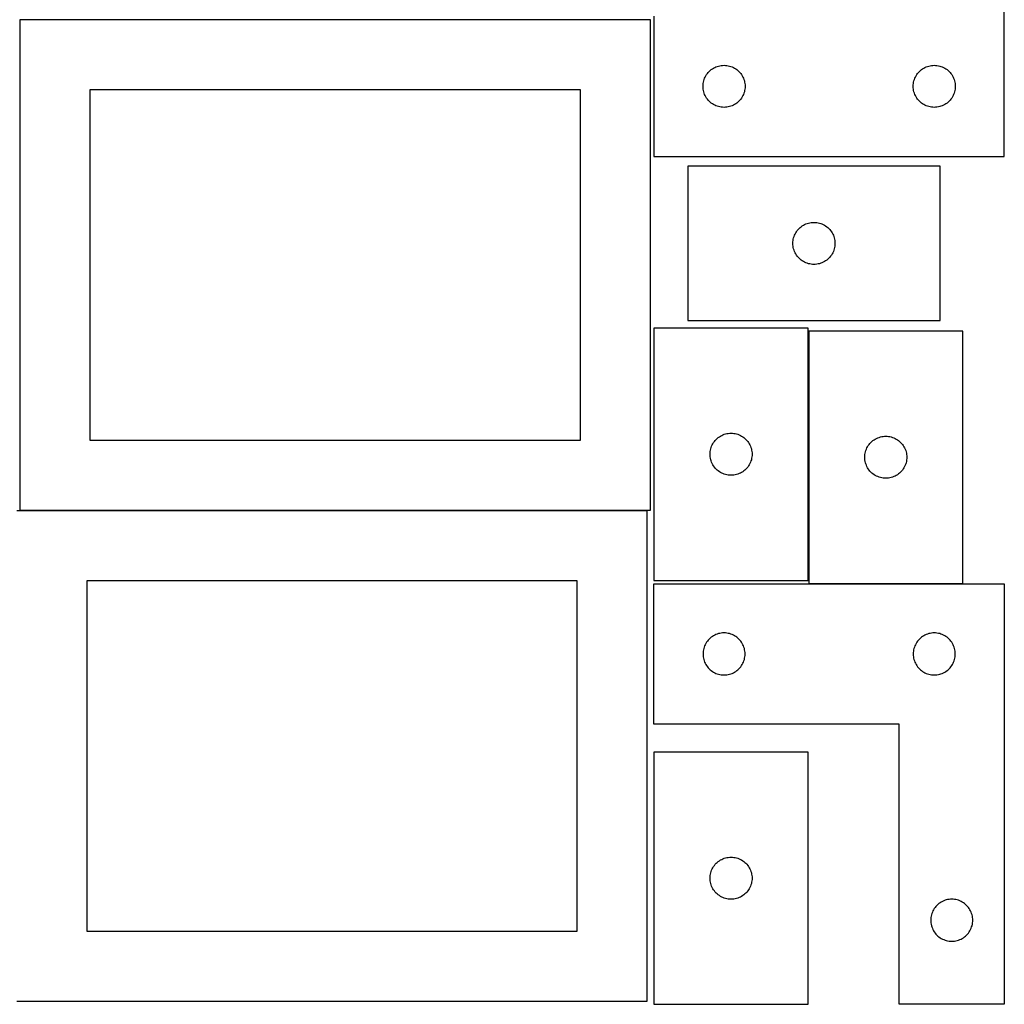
# Model space of a CAD drawing. Header units: millimetres. Extents: x 7 to 1243, y 7 to 2493.
# Tile 3 of 21: x 821 to 1243, y 7 to 428. Entities that reach past the tile are written whole.
import ezdxf

# ---------------------------------------------------------------- set-up
doc = ezdxf.new("R2010")
doc.units = ezdxf.units.MM
doc.layers.add('COMMON', color=5, linetype='CONTINUOUS', true_color=0x0000ff)
doc.layers.add('CUT', color=7, linetype='CONTINUOUS', true_color=0x000000)

msp = doc.modelspace()

# ---------------------------------------------------------------- linework, layer by layer
at = {"layer": 'COMMON'}
msp.add_line((821.083738, 217.941932), (1089.762865, 217.941932), dxfattribs=at)
at = {"layer": 'CUT'}
for p, q in [((1242.604737, 369.56293), (1242.604737, 549.56293)), ((1091.083738, 428.041933), (821.083738, 428.041933)), ((821.083738, 428.041933), (821.083738, 218.041933)), ((1091.083738, 218.041933), (1091.083738, 428.041933)), ((1092.604737, 429.56293), (1092.604737, 369.56293)), ((1115.12151, 404.563063), (1115.464557, 405.041783)), ((1115.464557, 405.041783), (1115.838179, 405.497043)), ((1115.838179, 405.497043), (1116.240776, 405.926891)), ((1116.240776, 405.926891), (1116.670625, 406.329489)), ((1116.670625, 406.329489), (1117.125884, 406.70311)), ((1117.125884, 406.70311), (1117.604605, 407.046157)), ((1117.604605, 407.046157), (1118.104737, 407.357159)), ((1118.104737, 407.357159), (1118.624139, 407.634785)), ((1118.624139, 407.634785), (1119.160586, 407.877846)), ((1119.160586, 407.877846), (1119.711782, 408.085302)), ((1119.711782, 408.085302), (1120.275366, 408.256263)), ((1120.275366, 408.256263), (1120.848924, 408.389998)), ((1120.848924, 408.389998), (1121.430001, 408.485934)), ((1121.430001, 408.485934), (1122.016109, 408.543661)), ((1122.016109, 408.543661), (1122.604737, 408.56293)), ((1122.604737, 408.56293), (1123.193365, 408.543661)), ((1123.193365, 408.543661), (1123.779473, 408.485934)), ((1123.779473, 408.485934), (1124.36055, 408.389998)), ((1124.36055, 408.389998), (1124.934108, 408.256263)), ((1124.934108, 408.256263), (1125.497692, 408.085302)), ((1125.497692, 408.085302), (1126.048888, 407.877846)), ((1126.048888, 407.877846), (1126.585335, 407.634785)), ((1126.585335, 407.634785), (1127.104737, 407.357159)), ((1127.104737, 407.357159), (1127.604869, 407.046157)), ((1127.604869, 407.046157), (1128.08359, 406.70311)), ((1128.08359, 406.70311), (1128.538849, 406.329489)), ((1128.538849, 406.329489), (1128.968698, 405.926891)), ((1128.968698, 405.926891), (1129.371295, 405.497043)), ((1129.371295, 405.497043), (1129.744917, 405.041783)), ((1129.744917, 405.041783), (1130.087963, 404.563063)), ((1205.12151, 404.563063), (1205.464557, 405.041783)), ((1205.464557, 405.041783), (1205.838179, 405.497043)), ((1205.838179, 405.497043), (1206.240776, 405.926891)), ((1206.240776, 405.926891), (1206.670625, 406.329489)), ((1206.670625, 406.329489), (1207.125884, 406.70311)), ((1207.125884, 406.70311), (1207.604605, 407.046157)), ((1207.604605, 407.046157), (1208.104737, 407.357159)), ((1208.104737, 407.357159), (1208.624139, 407.634785)), ((1208.624139, 407.634785), (1209.160586, 407.877846)), ((1209.160586, 407.877846), (1209.711782, 408.085302)), ((1209.711782, 408.085302), (1210.275366, 408.256263)), ((1210.275366, 408.256263), (1210.848924, 408.389998)), ((1210.848924, 408.389998), (1211.430001, 408.485934)), ((1211.430001, 408.485934), (1212.016109, 408.543661)), ((1212.016109, 408.543661), (1212.604737, 408.56293)), ((1212.604737, 408.56293), (1213.193365, 408.543661)), ((1213.193365, 408.543661), (1213.779473, 408.485934)), ((1213.779473, 408.485934), (1214.36055, 408.389998)), ((1214.36055, 408.389998), (1214.934108, 408.256263)), ((1214.934108, 408.256263), (1215.497692, 408.085302)), ((1215.497692, 408.085302), (1216.048888, 407.877846)), ((1216.048888, 407.877846), (1216.585335, 407.634785)), ((1216.585335, 407.634785), (1217.104737, 407.357159)), ((1217.104737, 407.357159), (1217.604869, 407.046157)), ((1217.604869, 407.046157), (1218.08359, 406.70311)), ((1218.08359, 406.70311), (1218.538849, 406.329489)), ((1218.538849, 406.329489), (1218.968698, 405.926891)), ((1218.968698, 405.926891), (1219.371295, 405.497043)), ((1219.371295, 405.497043), (1219.744917, 405.041783)), ((1219.744917, 405.041783), (1220.087963, 404.563063)), ((1113.624007, 400.151559), (1113.681733, 400.737666)), ((1113.681733, 400.737666), (1113.777669, 401.318743)), ((1113.777669, 401.318743), (1113.911405, 401.892302)), ((1113.911405, 401.892302), (1114.082366, 402.455886)), ((1114.082366, 402.455886), (1114.289821, 403.007081)), ((1114.289821, 403.007081), (1114.532882, 403.543529)), ((1114.532882, 403.543529), (1114.810508, 404.06293)), ((1114.810508, 404.06293), (1115.12151, 404.563063)), ((1130.087963, 404.563063), (1130.398966, 404.06293)), ((1130.398966, 404.06293), (1130.676592, 403.543529)), ((1130.676592, 403.543529), (1130.919653, 403.007081)), ((1130.919653, 403.007081), (1131.127108, 402.455886)), ((1131.127108, 402.455886), (1131.298069, 401.892302)), ((1131.298069, 401.892302), (1131.431804, 401.318743)), ((1131.431804, 401.318743), (1131.527741, 400.737666)), ((1131.527741, 400.737666), (1131.585467, 400.151559)), ((1203.624007, 400.151559), (1203.681733, 400.737666)), ((1203.681733, 400.737666), (1203.777669, 401.318743)), ((1203.777669, 401.318743), (1203.911405, 401.892302)), ((1203.911405, 401.892302), (1204.082366, 402.455886)), ((1204.082366, 402.455886), (1204.289821, 403.007081)), ((1204.289821, 403.007081), (1204.532882, 403.543529)), ((1204.532882, 403.543529), (1204.810508, 404.06293)), ((1204.810508, 404.06293), (1205.12151, 404.563063)), ((1220.087963, 404.563063), (1220.398966, 404.06293)), ((1220.398966, 404.06293), (1220.676592, 403.543529)), ((1220.676592, 403.543529), (1220.919653, 403.007081)), ((1220.919653, 403.007081), (1221.127108, 402.455886)), ((1221.127108, 402.455886), (1221.298069, 401.892302)), ((1221.298069, 401.892302), (1221.431804, 401.318743)), ((1221.431804, 401.318743), (1221.527741, 400.737666)), ((1221.527741, 400.737666), (1221.585467, 400.151559)), ((1061.083738, 398.041933), (851.083738, 398.041933)), ((851.083738, 398.041933), (851.083738, 248.041933)), ((1061.083738, 248.041933), (1061.083738, 398.041933)), ((1113.604737, 399.56293), (1113.624007, 400.151559)), ((1113.624007, 398.974302), (1113.604737, 399.56293)), ((1113.681733, 398.388195), (1113.624007, 398.974302)), ((1113.777669, 397.807118), (1113.681733, 398.388195)), ((1113.911405, 397.233559), (1113.777669, 397.807118)), ((1114.082366, 396.669975), (1113.911405, 397.233559)), ((1114.289821, 396.11878), (1114.082366, 396.669975)), ((1131.127108, 396.669975), (1130.919653, 396.11878)), ((1131.298069, 397.233559), (1131.127108, 396.669975)), ((1131.431804, 397.807118), (1131.298069, 397.233559)), ((1131.527741, 398.388195), (1131.431804, 397.807118)), ((1131.585467, 398.974302), (1131.527741, 398.388195)), ((1131.585467, 400.151559), (1131.604737, 399.56293)), ((1131.604737, 399.56293), (1131.585467, 398.974302)), ((1203.604737, 399.56293), (1203.624007, 400.151559)), ((1203.624007, 398.974302), (1203.604737, 399.56293)), ((1203.681733, 398.388195), (1203.624007, 398.974302)), ((1203.777669, 397.807118), (1203.681733, 398.388195)), ((1203.911405, 397.233559), (1203.777669, 397.807118)), ((1204.082366, 396.669975), (1203.911405, 397.233559)), ((1204.289821, 396.11878), (1204.082366, 396.669975)), ((1221.127108, 396.669975), (1220.919653, 396.11878)), ((1221.298069, 397.233559), (1221.127108, 396.669975)), ((1221.431804, 397.807118), (1221.298069, 397.233559)), ((1221.527741, 398.388195), (1221.431804, 397.807118)), ((1221.585467, 398.974302), (1221.527741, 398.388195)), ((1221.585467, 400.151559), (1221.604737, 399.56293)), ((1221.604737, 399.56293), (1221.585467, 398.974302)), ((1114.532882, 395.582332), (1114.289821, 396.11878)), ((1114.810508, 395.06293), (1114.532882, 395.582332)), ((1115.12151, 394.562798), (1114.810508, 395.06293)), ((1115.464557, 394.084078), (1115.12151, 394.562798)), ((1115.838179, 393.628818), (1115.464557, 394.084078)), ((1116.240776, 393.198969), (1115.838179, 393.628818)), ((1116.670625, 392.796372), (1116.240776, 393.198969)), ((1117.125884, 392.42275), (1116.670625, 392.796372)), ((1117.604605, 392.079704), (1117.125884, 392.42275)), ((1118.104737, 391.768702), (1117.604605, 392.079704)), ((1127.604869, 392.079704), (1127.104737, 391.768702)), ((1128.08359, 392.42275), (1127.604869, 392.079704)), ((1128.538849, 392.796372), (1128.08359, 392.42275)), ((1128.968698, 393.198969), (1128.538849, 392.796372)), ((1129.371295, 393.628818), (1128.968698, 393.198969)), ((1129.744917, 394.084078), (1129.371295, 393.628818)), ((1130.087963, 394.562798), (1129.744917, 394.084078)), ((1130.398966, 395.06293), (1130.087963, 394.562798)), ((1130.676592, 395.582332), (1130.398966, 395.06293)), ((1130.919653, 396.11878), (1130.676592, 395.582332)), ((1204.532882, 395.582332), (1204.289821, 396.11878)), ((1204.810508, 395.06293), (1204.532882, 395.582332)), ((1205.12151, 394.562798), (1204.810508, 395.06293)), ((1205.464557, 394.084078), (1205.12151, 394.562798)), ((1205.838179, 393.628818), (1205.464557, 394.084078)), ((1206.240776, 393.198969), (1205.838179, 393.628818)), ((1206.670625, 392.796372), (1206.240776, 393.198969)), ((1207.125884, 392.42275), (1206.670625, 392.796372)), ((1207.604605, 392.079704), (1207.125884, 392.42275)), ((1208.104737, 391.768702), (1207.604605, 392.079704)), ((1217.604869, 392.079704), (1217.104737, 391.768702)), ((1218.08359, 392.42275), (1217.604869, 392.079704)), ((1218.538849, 392.796372), (1218.08359, 392.42275)), ((1218.968698, 393.198969), (1218.538849, 392.796372)), ((1219.371295, 393.628818), (1218.968698, 393.198969)), ((1219.744917, 394.084078), (1219.371295, 393.628818)), ((1220.087963, 394.562798), (1219.744917, 394.084078)), ((1220.398966, 395.06293), (1220.087963, 394.562798)), ((1220.676592, 395.582332), (1220.398966, 395.06293)), ((1220.919653, 396.11878), (1220.676592, 395.582332)), ((1118.624139, 391.491076), (1118.104737, 391.768702)), ((1119.160586, 391.248015), (1118.624139, 391.491076)), ((1119.711782, 391.040559), (1119.160586, 391.248015)), ((1120.275366, 390.869598), (1119.711782, 391.040559)), ((1120.848924, 390.735863), (1120.275366, 390.869598)), ((1121.430001, 390.639927), (1120.848924, 390.735863)), ((1122.016109, 390.5822), (1121.430001, 390.639927)), ((1122.604737, 390.56293), (1122.016109, 390.5822)), ((1123.193365, 390.5822), (1122.604737, 390.56293)), ((1123.779473, 390.639927), (1123.193365, 390.5822)), ((1124.36055, 390.735863), (1123.779473, 390.639927)), ((1124.934108, 390.869598), (1124.36055, 390.735863)), ((1125.497692, 391.040559), (1124.934108, 390.869598)), ((1126.048888, 391.248015), (1125.497692, 391.040559)), ((1126.585335, 391.491076), (1126.048888, 391.248015)), ((1127.104737, 391.768702), (1126.585335, 391.491076)), ((1208.624139, 391.491076), (1208.104737, 391.768702)), ((1209.160586, 391.248015), (1208.624139, 391.491076)), ((1209.711782, 391.040559), (1209.160586, 391.248015)), ((1210.275366, 390.869598), (1209.711782, 391.040559)), ((1210.848924, 390.735863), (1210.275366, 390.869598)), ((1211.430001, 390.639927), (1210.848924, 390.735863)), ((1212.016109, 390.5822), (1211.430001, 390.639927)), ((1212.604737, 390.56293), (1212.016109, 390.5822)), ((1213.193365, 390.5822), (1212.604737, 390.56293)), ((1213.779473, 390.639927), (1213.193365, 390.5822)), ((1214.36055, 390.735863), (1213.779473, 390.639927)), ((1214.934108, 390.869598), (1214.36055, 390.735863)), ((1215.497692, 391.040559), (1214.934108, 390.869598)), ((1216.048888, 391.248015), (1215.497692, 391.040559)), ((1216.585335, 391.491076), (1216.048888, 391.248015)), ((1217.104737, 391.768702), (1216.585335, 391.491076)), ((1092.604737, 369.56293), (1242.604737, 369.56293)), ((1215.098996, 365.322543), (1107.098996, 365.322543)), ((1107.098996, 365.322543), (1107.098996, 299.322543)), ((1215.098996, 299.322543), (1215.098996, 365.322543)), ((1153.304768, 336.822543), (1153.61577, 337.322675)), ((1153.61577, 337.322675), (1153.958816, 337.801396)), ((1153.958816, 337.801396), (1154.332438, 338.256655)), ((1154.332438, 338.256655), (1154.735035, 338.686504)), ((1154.735035, 338.686504), (1155.164884, 339.089101)), ((1155.164884, 339.089101), (1155.620143, 339.462723)), ((1155.620143, 339.462723), (1156.098864, 339.805769)), ((1156.098864, 339.805769), (1156.598996, 340.116771)), ((1156.598996, 340.116771), (1157.118398, 340.394397)), ((1157.118398, 340.394397), (1157.654845, 340.637459)), ((1157.654845, 340.637459), (1158.206041, 340.844914)), ((1158.206041, 340.844914), (1158.769625, 341.015875)), ((1158.769625, 341.015875), (1159.343183, 341.14961)), ((1159.343183, 341.14961), (1159.924261, 341.245547)), ((1159.924261, 341.245547), (1160.510368, 341.303273)), ((1160.510368, 341.303273), (1161.098996, 341.322543)), ((1161.098996, 341.322543), (1161.687624, 341.303273)), ((1161.687624, 341.303273), (1162.273732, 341.245547)), ((1162.273732, 341.245547), (1162.854809, 341.14961)), ((1162.854809, 341.14961), (1163.428368, 341.015875)), ((1163.428368, 341.015875), (1163.991951, 340.844914)), ((1163.991951, 340.844914), (1164.543147, 340.637459)), ((1164.543147, 340.637459), (1165.079594, 340.394397)), ((1165.079594, 340.394397), (1165.598996, 340.116771)), ((1165.598996, 340.116771), (1166.099128, 339.805769)), ((1166.099128, 339.805769), (1166.577849, 339.462723)), ((1166.577849, 339.462723), (1167.033109, 339.089101)), ((1167.033109, 339.089101), (1167.462957, 338.686504)), ((1167.462957, 338.686504), (1167.865555, 338.256655)), ((1167.865555, 338.256655), (1168.239176, 337.801396)), ((1168.239176, 337.801396), (1168.582223, 337.322675)), ((1168.582223, 337.322675), (1168.893225, 336.822543)), ((1152.118266, 332.911171), (1152.175992, 333.497279)), ((1152.175992, 333.497279), (1152.271929, 334.078356)), ((1152.271929, 334.078356), (1152.405664, 334.651914)), ((1152.405664, 334.651914), (1152.576625, 335.215498)), ((1152.576625, 335.215498), (1152.78408, 335.766694)), ((1152.78408, 335.766694), (1153.027142, 336.303141)), ((1153.027142, 336.303141), (1153.304768, 336.822543)), ((1168.893225, 336.822543), (1169.170851, 336.303141)), ((1169.170851, 336.303141), (1169.413912, 335.766694)), ((1169.413912, 335.766694), (1169.621367, 335.215498)), ((1169.621367, 335.215498), (1169.792329, 334.651914)), ((1169.792329, 334.651914), (1169.926064, 334.078356)), ((1169.926064, 334.078356), (1170.022, 333.497279)), ((1170.022, 333.497279), (1170.079727, 332.911171)), ((1152.098996, 332.322543), (1152.118266, 332.911171)), ((1152.118266, 331.733915), (1152.098996, 332.322543)), ((1152.175992, 331.147807), (1152.118266, 331.733915)), ((1152.271929, 330.56673), (1152.175992, 331.147807)), ((1152.405664, 329.993171), (1152.271929, 330.56673)), ((1152.576625, 329.429588), (1152.405664, 329.993171)), ((1152.78408, 328.878392), (1152.576625, 329.429588)), ((1153.027142, 328.341945), (1152.78408, 328.878392)), ((1169.413912, 328.878392), (1169.170851, 328.341945)), ((1169.621367, 329.429588), (1169.413912, 328.878392)), ((1169.792329, 329.993171), (1169.621367, 329.429588)), ((1169.926064, 330.56673), (1169.792329, 329.993171)), ((1170.022, 331.147807), (1169.926064, 330.56673)), ((1170.079727, 331.733915), (1170.022, 331.147807)), ((1170.079727, 332.911171), (1170.098996, 332.322543)), ((1170.098996, 332.322543), (1170.079727, 331.733915)), ((1153.304768, 327.822543), (1153.027142, 328.341945)), ((1153.61577, 327.322411), (1153.304768, 327.822543)), ((1153.958816, 326.84369), (1153.61577, 327.322411)), ((1154.332438, 326.38843), (1153.958816, 326.84369)), ((1154.735035, 325.958582), (1154.332438, 326.38843)), ((1155.164884, 325.555985), (1154.735035, 325.958582)), ((1155.620143, 325.182363), (1155.164884, 325.555985)), ((1156.098864, 324.839316), (1155.620143, 325.182363)), ((1156.598996, 324.528314), (1156.098864, 324.839316)), ((1166.099128, 324.839316), (1165.598996, 324.528314)), ((1166.577849, 325.182363), (1166.099128, 324.839316)), ((1167.033109, 325.555985), (1166.577849, 325.182363)), ((1167.462957, 325.958582), (1167.033109, 325.555985)), ((1167.865555, 326.38843), (1167.462957, 325.958582)), ((1168.239176, 326.84369), (1167.865555, 326.38843)), ((1168.582223, 327.322411), (1168.239176, 326.84369)), ((1168.893225, 327.822543), (1168.582223, 327.322411)), ((1169.170851, 328.341945), (1168.893225, 327.822543)), ((1157.118398, 324.250688), (1156.598996, 324.528314)), ((1157.654845, 324.007627), (1157.118398, 324.250688)), ((1158.206041, 323.800172), (1157.654845, 324.007627)), ((1158.769625, 323.62921), (1158.206041, 323.800172)), ((1159.343183, 323.495475), (1158.769625, 323.62921)), ((1159.924261, 323.399539), (1159.343183, 323.495475)), ((1160.510368, 323.341813), (1159.924261, 323.399539)), ((1161.098996, 323.322543), (1160.510368, 323.341813)), ((1161.687624, 323.341813), (1161.098996, 323.322543)), ((1162.273732, 323.399539), (1161.687624, 323.341813)), ((1162.854809, 323.495475), (1162.273732, 323.399539)), ((1163.428368, 323.62921), (1162.854809, 323.495475)), ((1163.991951, 323.800172), (1163.428368, 323.62921)), ((1164.543147, 324.007627), (1163.991951, 323.800172)), ((1165.079594, 324.250688), (1164.543147, 324.007627)), ((1165.598996, 324.528314), (1165.079594, 324.250688)), ((1107.098996, 299.322543), (1215.098996, 299.322543)), ((1158.604733, 296.041934), (1092.604733, 296.041934)), ((1092.604733, 296.041934), (1092.604733, 188.041934)), ((1158.604733, 188.041934), (1158.604733, 296.041934)), ((1224.854527, 294.752963), (1158.854527, 294.752963)), ((1158.854527, 294.752963), (1158.854527, 186.752963)), ((1224.854527, 186.752963), (1224.854527, 294.752963)), ((1119.240772, 248.405895), (1119.670621, 248.808493)), ((1119.670621, 248.808493), (1120.12588, 249.182114)), ((1120.12588, 249.182114), (1120.604601, 249.525161)), ((1120.604601, 249.525161), (1121.104733, 249.836163)), ((1121.104733, 249.836163), (1121.624135, 250.113789)), ((1121.624135, 250.113789), (1122.160582, 250.35685)), ((1122.160582, 250.35685), (1122.711778, 250.564305)), ((1122.711778, 250.564305), (1123.275362, 250.735267)), ((1123.275362, 250.735267), (1123.84892, 250.869002)), ((1123.84892, 250.869002), (1124.429997, 250.964938)), ((1124.429997, 250.964938), (1125.016105, 251.022665)), ((1125.016105, 251.022665), (1125.604733, 251.041934)), ((1125.604733, 251.041934), (1126.193361, 251.022665)), ((1126.193361, 251.022665), (1126.779469, 250.964938)), ((1126.779469, 250.964938), (1127.360546, 250.869002)), ((1127.360546, 250.869002), (1127.934105, 250.735267)), ((1127.934105, 250.735267), (1128.497688, 250.564305)), ((1128.497688, 250.564305), (1129.048884, 250.35685)), ((1129.048884, 250.35685), (1129.585331, 250.113789)), ((1129.585331, 250.113789), (1130.104733, 249.836163)), ((1130.104733, 249.836163), (1130.604865, 249.525161)), ((1130.604865, 249.525161), (1131.083586, 249.182114)), ((1131.083586, 249.182114), (1131.538845, 248.808493)), ((1131.538845, 248.808493), (1131.968694, 248.405895)), ((1187.354527, 248.547192), (1187.873929, 248.824818)), ((1187.873929, 248.824818), (1188.410376, 249.067879)), ((1188.410376, 249.067879), (1188.961572, 249.275335)), ((1188.961572, 249.275335), (1189.525156, 249.446296)), ((1189.525156, 249.446296), (1190.098714, 249.580031)), ((1190.098714, 249.580031), (1190.679791, 249.675967)), ((1190.679791, 249.675967), (1191.265899, 249.733694)), ((1191.265899, 249.733694), (1191.854527, 249.752963)), ((1191.854527, 249.752963), (1192.443155, 249.733694)), ((1192.443155, 249.733694), (1193.029263, 249.675967)), ((1193.029263, 249.675967), (1193.61034, 249.580031)), ((1193.61034, 249.580031), (1194.183899, 249.446296)), ((1194.183899, 249.446296), (1194.747482, 249.275335)), ((1194.747482, 249.275335), (1195.298678, 249.067879)), ((1195.298678, 249.067879), (1195.835125, 248.824818)), ((1195.835125, 248.824818), (1196.354527, 248.547192)), ((851.083738, 248.041933), (1061.083738, 248.041933)), ((1116.911401, 244.371306), (1117.082362, 244.93489)), ((1117.082362, 244.93489), (1117.289817, 245.486085)), ((1117.289817, 245.486085), (1117.532878, 246.022533)), ((1117.532878, 246.022533), (1117.810505, 246.541934)), ((1117.810505, 246.541934), (1118.121507, 247.042066)), ((1118.121507, 247.042066), (1118.464553, 247.520787)), ((1118.464553, 247.520787), (1118.838175, 247.976047)), ((1118.838175, 247.976047), (1119.240772, 248.405895)), ((1131.968694, 248.405895), (1132.371291, 247.976047)), ((1132.371291, 247.976047), (1132.744913, 247.520787)), ((1132.744913, 247.520787), (1133.08796, 247.042066)), ((1133.08796, 247.042066), (1133.398962, 246.541934)), ((1133.398962, 246.541934), (1133.676588, 246.022533)), ((1133.676588, 246.022533), (1133.919649, 245.486085)), ((1133.919649, 245.486085), (1134.127104, 244.93489)), ((1134.127104, 244.93489), (1134.298066, 244.371306)), ((1183.539611, 244.197114), (1183.782672, 244.733562)), ((1183.782672, 244.733562), (1184.060299, 245.252963)), ((1184.060299, 245.252963), (1184.371301, 245.753095)), ((1184.371301, 245.753095), (1184.714347, 246.231816)), ((1184.714347, 246.231816), (1185.087969, 246.687076)), ((1185.087969, 246.687076), (1185.490566, 247.116924)), ((1185.490566, 247.116924), (1185.920415, 247.519522)), ((1185.920415, 247.519522), (1186.375674, 247.893143)), ((1186.375674, 247.893143), (1186.854395, 248.23619)), ((1186.854395, 248.23619), (1187.354527, 248.547192)), ((1196.354527, 248.547192), (1196.854659, 248.23619)), ((1196.854659, 248.23619), (1197.33338, 247.893143)), ((1197.33338, 247.893143), (1197.788639, 247.519522)), ((1197.788639, 247.519522), (1198.218488, 247.116924)), ((1198.218488, 247.116924), (1198.621085, 246.687076)), ((1198.621085, 246.687076), (1198.994707, 246.231816)), ((1198.994707, 246.231816), (1199.337754, 245.753095)), ((1199.337754, 245.753095), (1199.648756, 245.252963)), ((1199.648756, 245.252963), (1199.926382, 244.733562)), ((1199.926382, 244.733562), (1200.169443, 244.197114)), ((1116.604733, 242.041934), (1116.624003, 242.630562)), ((1116.624003, 241.453306), (1116.604733, 242.041934)), ((1116.624003, 242.630562), (1116.681729, 243.21667)), ((1116.681729, 240.867199), (1116.624003, 241.453306)), ((1116.681729, 243.21667), (1116.777666, 243.797747)), ((1116.777666, 240.286121), (1116.681729, 240.867199)), ((1116.777666, 243.797747), (1116.911401, 244.371306)), ((1134.298066, 244.371306), (1134.431801, 243.797747)), ((1134.431801, 243.797747), (1134.527737, 243.21667)), ((1134.527737, 240.867199), (1134.431801, 240.286121)), ((1134.527737, 243.21667), (1134.585463, 242.630562)), ((1134.585463, 241.453306), (1134.527737, 240.867199)), ((1134.585463, 242.630562), (1134.604733, 242.041934)), ((1134.604733, 242.041934), (1134.585463, 241.453306)), ((1182.854527, 240.752963), (1182.873797, 241.341592)), ((1182.873797, 240.164335), (1182.854527, 240.752963)), ((1182.873797, 241.341592), (1182.931523, 241.927699)), ((1182.931523, 241.927699), (1183.02746, 242.508776)), ((1183.02746, 242.508776), (1183.161195, 243.082335)), ((1183.161195, 243.082335), (1183.332156, 243.645919)), ((1183.332156, 243.645919), (1183.539611, 244.197114)), ((1200.169443, 244.197114), (1200.376898, 243.645919)), ((1200.376898, 243.645919), (1200.54786, 243.082335)), ((1200.54786, 243.082335), (1200.681595, 242.508776)), ((1200.681595, 242.508776), (1200.777531, 241.927699)), ((1200.777531, 241.927699), (1200.835257, 241.341592)), ((1200.835257, 241.341592), (1200.854527, 240.752963)), ((1200.854527, 240.752963), (1200.835257, 240.164335)), ((1116.911401, 239.712563), (1116.777666, 240.286121)), ((1117.082362, 239.148979), (1116.911401, 239.712563)), ((1117.289817, 238.597783), (1117.082362, 239.148979)), ((1117.532878, 238.061336), (1117.289817, 238.597783)), ((1117.810505, 237.541934), (1117.532878, 238.061336)), ((1118.121507, 237.041802), (1117.810505, 237.541934)), ((1118.464553, 236.563081), (1118.121507, 237.041802)), ((1118.838175, 236.107822), (1118.464553, 236.563081)), ((1119.240772, 235.677973), (1118.838175, 236.107822)), ((1132.371291, 236.107822), (1131.968694, 235.677973)), ((1132.744913, 236.563081), (1132.371291, 236.107822)), ((1133.08796, 237.041802), (1132.744913, 236.563081)), ((1133.398962, 237.541934), (1133.08796, 237.041802)), ((1133.676588, 238.061336), (1133.398962, 237.541934)), ((1133.919649, 238.597783), (1133.676588, 238.061336)), ((1134.127104, 239.148979), (1133.919649, 238.597783)), ((1134.298066, 239.712563), (1134.127104, 239.148979)), ((1134.431801, 240.286121), (1134.298066, 239.712563)), ((1182.931523, 239.578228), (1182.873797, 240.164335)), ((1183.02746, 238.99715), (1182.931523, 239.578228)), ((1183.161195, 238.423592), (1183.02746, 238.99715)), ((1183.332156, 237.860008), (1183.161195, 238.423592)), ((1183.539611, 237.308812), (1183.332156, 237.860008)), ((1183.782672, 236.772365), (1183.539611, 237.308812)), ((1184.060299, 236.252963), (1183.782672, 236.772365)), ((1184.371301, 235.752831), (1184.060299, 236.252963)), ((1199.648756, 236.252963), (1199.337754, 235.752831)), ((1199.926382, 236.772365), (1199.648756, 236.252963)), ((1200.169443, 237.308812), (1199.926382, 236.772365)), ((1200.376898, 237.860008), (1200.169443, 237.308812)), ((1200.54786, 238.423592), (1200.376898, 237.860008)), ((1200.681595, 238.99715), (1200.54786, 238.423592)), ((1200.777531, 239.578228), (1200.681595, 238.99715)), ((1200.835257, 240.164335), (1200.777531, 239.578228)), ((1119.670621, 235.275376), (1119.240772, 235.677973)), ((1120.12588, 234.901754), (1119.670621, 235.275376)), ((1120.604601, 234.558708), (1120.12588, 234.901754)), ((1121.104733, 234.247706), (1120.604601, 234.558708)), ((1121.624135, 233.97008), (1121.104733, 234.247706)), ((1122.160582, 233.727019), (1121.624135, 233.97008)), ((1122.711778, 233.519563), (1122.160582, 233.727019)), ((1123.275362, 233.348602), (1122.711778, 233.519563)), ((1123.84892, 233.214867), (1123.275362, 233.348602)), ((1124.429997, 233.118931), (1123.84892, 233.214867)), ((1125.016105, 233.061204), (1124.429997, 233.118931)), ((1125.604733, 233.041934), (1125.016105, 233.061204)), ((1126.193361, 233.061204), (1125.604733, 233.041934)), ((1126.779469, 233.118931), (1126.193361, 233.061204)), ((1127.360546, 233.214867), (1126.779469, 233.118931)), ((1127.934105, 233.348602), (1127.360546, 233.214867)), ((1128.497688, 233.519563), (1127.934105, 233.348602)), ((1129.048884, 233.727019), (1128.497688, 233.519563)), ((1129.585331, 233.97008), (1129.048884, 233.727019)), ((1130.104733, 234.247706), (1129.585331, 233.97008)), ((1130.604865, 234.558708), (1130.104733, 234.247706)), ((1131.083586, 234.901754), (1130.604865, 234.558708)), ((1131.538845, 235.275376), (1131.083586, 234.901754)), ((1131.968694, 235.677973), (1131.538845, 235.275376)), ((1184.714347, 235.274111), (1184.371301, 235.752831)), ((1185.087969, 234.818851), (1184.714347, 235.274111)), ((1185.490566, 234.389002), (1185.087969, 234.818851)), ((1185.920415, 233.986405), (1185.490566, 234.389002)), ((1186.375674, 233.612783), (1185.920415, 233.986405)), ((1186.854395, 233.269737), (1186.375674, 233.612783)), ((1187.354527, 232.958735), (1186.854395, 233.269737)), ((1187.873929, 232.681109), (1187.354527, 232.958735)), ((1188.410376, 232.438048), (1187.873929, 232.681109)), ((1188.961572, 232.230592), (1188.410376, 232.438048)), ((1189.525156, 232.059631), (1188.961572, 232.230592)), ((1190.098714, 231.925896), (1189.525156, 232.059631)), ((1190.679791, 231.82996), (1190.098714, 231.925896)), ((1193.61034, 231.925896), (1193.029263, 231.82996)), ((1194.183899, 232.059631), (1193.61034, 231.925896)), ((1194.747482, 232.230592), (1194.183899, 232.059631)), ((1195.298678, 232.438048), (1194.747482, 232.230592)), ((1195.835125, 232.681109), (1195.298678, 232.438048)), ((1196.354527, 232.958735), (1195.835125, 232.681109)), ((1196.854659, 233.269737), (1196.354527, 232.958735)), ((1197.33338, 233.612783), (1196.854659, 233.269737)), ((1197.788639, 233.986405), (1197.33338, 233.612783)), ((1198.218488, 234.389002), (1197.788639, 233.986405)), ((1198.621085, 234.818851), (1198.218488, 234.389002)), ((1198.994707, 235.274111), (1198.621085, 234.818851)), ((1199.337754, 235.752831), (1198.994707, 235.274111)), ((1191.265899, 231.772233), (1190.679791, 231.82996)), ((1191.854527, 231.752963), (1191.265899, 231.772233)), ((1192.443155, 231.772233), (1191.854527, 231.752963)), ((1193.029263, 231.82996), (1192.443155, 231.772233)), ((1089.762865, 217.841932), (819.762865, 217.841932)), ((821.083738, 218.041933), (1091.083738, 218.041933)), ((1089.762865, 7.841932), (1089.762865, 217.841932)), ((1059.762865, 187.841932), (849.762865, 187.841932)), ((849.762865, 187.841932), (849.762865, 37.841932)), ((1059.762865, 37.841932), (1059.762865, 187.841932)), ((1092.604731, 126.520974), (1092.604731, 186.520974)), ((1092.604731, 186.520974), (1242.604731, 186.520974)), ((1092.604733, 188.041934), (1158.604733, 188.041934)), ((1158.854527, 186.752963), (1224.854527, 186.752963)), ((1242.604731, 186.520974), (1242.604731, 6.520974)), ((1118.624133, 164.592828), (1118.104731, 164.315202)), ((1119.16058, 164.835889), (1118.624133, 164.592828)), ((1119.711776, 165.043345), (1119.16058, 164.835889)), ((1120.27536, 165.214306), (1119.711776, 165.043345)), ((1120.848918, 165.348041), (1120.27536, 165.214306)), ((1121.429996, 165.443977), (1120.848918, 165.348041)), ((1122.016103, 165.501704), (1121.429996, 165.443977)), ((1122.604731, 165.520974), (1122.016103, 165.501704)), ((1123.19336, 165.501704), (1122.604731, 165.520974)), ((1123.779467, 165.443977), (1123.19336, 165.501704)), ((1124.360544, 165.348041), (1123.779467, 165.443977)), ((1124.934103, 165.214306), (1124.360544, 165.348041)), ((1125.497687, 165.043345), (1124.934103, 165.214306)), ((1126.048882, 164.835889), (1125.497687, 165.043345)), ((1126.58533, 164.592828), (1126.048882, 164.835889)), ((1127.104731, 164.315202), (1126.58533, 164.592828)), ((1208.624133, 164.592828), (1208.104731, 164.315202)), ((1209.16058, 164.835889), (1208.624133, 164.592828)), ((1209.711776, 165.043345), (1209.16058, 164.835889)), ((1210.27536, 165.214306), (1209.711776, 165.043345)), ((1210.848918, 165.348041), (1210.27536, 165.214306)), ((1211.429996, 165.443977), (1210.848918, 165.348041)), ((1212.016103, 165.501704), (1211.429996, 165.443977)), ((1212.604731, 165.520974), (1212.016103, 165.501704)), ((1213.19336, 165.501704), (1212.604731, 165.520974)), ((1213.779467, 165.443977), (1213.19336, 165.501704)), ((1214.360544, 165.348041), (1213.779467, 165.443977)), ((1214.934103, 165.214306), (1214.360544, 165.348041)), ((1215.497687, 165.043345), (1214.934103, 165.214306)), ((1216.048882, 164.835889), (1215.497687, 165.043345)), ((1216.58533, 164.592828), (1216.048882, 164.835889)), ((1217.104731, 164.315202), (1216.58533, 164.592828)), ((1114.532877, 160.501572), (1114.289816, 159.965124)), ((1114.810503, 161.020974), (1114.532877, 160.501572)), ((1115.121505, 161.521106), (1114.810503, 161.020974)), ((1115.464551, 161.999826), (1115.121505, 161.521106)), ((1115.838173, 162.455086), (1115.464551, 161.999826)), ((1116.24077, 162.884935), (1115.838173, 162.455086)), ((1116.670619, 163.287532), (1116.24077, 162.884935)), ((1117.125879, 163.661154), (1116.670619, 163.287532)), ((1117.604599, 164.0042), (1117.125879, 163.661154)), ((1118.104731, 164.315202), (1117.604599, 164.0042)), ((1127.604863, 164.0042), (1127.104731, 164.315202)), ((1128.083584, 163.661154), (1127.604863, 164.0042)), ((1128.538844, 163.287532), (1128.083584, 163.661154)), ((1128.968692, 162.884935), (1128.538844, 163.287532)), ((1129.37129, 162.455086), (1128.968692, 162.884935)), ((1129.744911, 161.999826), (1129.37129, 162.455086)), ((1130.087958, 161.521106), (1129.744911, 161.999826)), ((1130.39896, 161.020974), (1130.087958, 161.521106)), ((1130.676586, 160.501572), (1130.39896, 161.020974)), ((1130.919647, 159.965124), (1130.676586, 160.501572)), ((1204.532877, 160.501572), (1204.289816, 159.965124)), ((1204.810503, 161.020974), (1204.532877, 160.501572)), ((1205.121505, 161.521106), (1204.810503, 161.020974)), ((1205.464551, 161.999826), (1205.121505, 161.521106)), ((1205.838173, 162.455086), (1205.464551, 161.999826)), ((1206.24077, 162.884935), (1205.838173, 162.455086)), ((1206.670619, 163.287532), (1206.24077, 162.884935)), ((1207.125879, 163.661154), (1206.670619, 163.287532)), ((1207.604599, 164.0042), (1207.125879, 163.661154)), ((1208.104731, 164.315202), (1207.604599, 164.0042)), ((1217.604863, 164.0042), (1217.104731, 164.315202)), ((1218.083584, 163.661154), (1217.604863, 164.0042)), ((1218.538844, 163.287532), (1218.083584, 163.661154)), ((1218.968692, 162.884935), (1218.538844, 163.287532)), ((1219.37129, 162.455086), (1218.968692, 162.884935)), ((1219.744911, 161.999826), (1219.37129, 162.455086)), ((1220.087958, 161.521106), (1219.744911, 161.999826)), ((1220.39896, 161.020974), (1220.087958, 161.521106)), ((1220.676586, 160.501572), (1220.39896, 161.020974)), ((1220.919647, 159.965124), (1220.676586, 160.501572)), ((1113.624001, 157.109602), (1113.604731, 156.520974)), ((1113.604731, 156.520974), (1113.624001, 155.932345)), ((1113.681728, 157.695709), (1113.624001, 157.109602)), ((1113.777664, 158.276786), (1113.681728, 157.695709)), ((1113.911399, 158.850345), (1113.777664, 158.276786)), ((1114.08236, 159.413929), (1113.911399, 158.850345)), ((1114.289816, 159.965124), (1114.08236, 159.413929)), ((1131.127103, 159.413929), (1130.919647, 159.965124)), ((1131.298064, 158.850345), (1131.127103, 159.413929)), ((1131.431799, 158.276786), (1131.298064, 158.850345)), ((1131.527735, 157.695709), (1131.431799, 158.276786)), ((1131.585462, 157.109602), (1131.527735, 157.695709)), ((1131.604731, 156.520974), (1131.585462, 157.109602)), ((1131.585462, 155.932345), (1131.604731, 156.520974)), ((1203.624001, 157.109602), (1203.604731, 156.520974)), ((1203.604731, 156.520974), (1203.624001, 155.932345)), ((1203.681728, 157.695709), (1203.624001, 157.109602)), ((1203.777664, 158.276786), (1203.681728, 157.695709)), ((1203.911399, 158.850345), (1203.777664, 158.276786)), ((1204.08236, 159.413929), (1203.911399, 158.850345)), ((1204.289816, 159.965124), (1204.08236, 159.413929)), ((1221.127103, 159.413929), (1220.919647, 159.965124)), ((1221.298064, 158.850345), (1221.127103, 159.413929)), ((1221.431799, 158.276786), (1221.298064, 158.850345)), ((1221.527735, 157.695709), (1221.431799, 158.276786)), ((1221.585462, 157.109602), (1221.527735, 157.695709)), ((1221.604731, 156.520974), (1221.585462, 157.109602)), ((1221.585462, 155.932345), (1221.604731, 156.520974)), ((1113.624001, 155.932345), (1113.681728, 155.346238)), ((1113.681728, 155.346238), (1113.777664, 154.765161)), ((1113.777664, 154.765161), (1113.911399, 154.191602)), ((1113.911399, 154.191602), (1114.08236, 153.628018)), ((1114.08236, 153.628018), (1114.289816, 153.076823)), ((1114.289816, 153.076823), (1114.532877, 152.540375)), ((1114.532877, 152.540375), (1114.810503, 152.020974)), ((1114.810503, 152.020974), (1115.121505, 151.520841)), ((1130.087958, 151.520841), (1130.39896, 152.020974)), ((1130.39896, 152.020974), (1130.676586, 152.540375)), ((1130.676586, 152.540375), (1130.919647, 153.076823)), ((1130.919647, 153.076823), (1131.127103, 153.628018)), ((1131.127103, 153.628018), (1131.298064, 154.191602)), ((1131.298064, 154.191602), (1131.431799, 154.765161)), ((1131.431799, 154.765161), (1131.527735, 155.346238)), ((1131.527735, 155.346238), (1131.585462, 155.932345)), ((1203.624001, 155.932345), (1203.681728, 155.346238)), ((1203.681728, 155.346238), (1203.777664, 154.765161)), ((1203.777664, 154.765161), (1203.911399, 154.191602)), ((1203.911399, 154.191602), (1204.08236, 153.628018)), ((1204.08236, 153.628018), (1204.289816, 153.076823)), ((1204.289816, 153.076823), (1204.532877, 152.540375)), ((1204.532877, 152.540375), (1204.810503, 152.020974)), ((1204.810503, 152.020974), (1205.121505, 151.520841)), ((1220.087958, 151.520841), (1220.39896, 152.020974)), ((1220.39896, 152.020974), (1220.676586, 152.540375)), ((1220.676586, 152.540375), (1220.919647, 153.076823)), ((1220.919647, 153.076823), (1221.127103, 153.628018)), ((1221.127103, 153.628018), (1221.298064, 154.191602)), ((1221.298064, 154.191602), (1221.431799, 154.765161)), ((1221.431799, 154.765161), (1221.527735, 155.346238)), ((1221.527735, 155.346238), (1221.585462, 155.932345)), ((1115.121505, 151.520841), (1115.464551, 151.042121)), ((1115.464551, 151.042121), (1115.838173, 150.586861)), ((1115.838173, 150.586861), (1116.24077, 150.157013)), ((1116.24077, 150.157013), (1116.670619, 149.754415)), ((1116.670619, 149.754415), (1117.125879, 149.380794)), ((1117.125879, 149.380794), (1117.604599, 149.037747)), ((1117.604599, 149.037747), (1118.104731, 148.726745)), ((1118.104731, 148.726745), (1118.624133, 148.449119)), ((1118.624133, 148.449119), (1119.16058, 148.206058)), ((1119.16058, 148.206058), (1119.711776, 147.998602)), ((1119.711776, 147.998602), (1120.27536, 147.827641)), ((1120.27536, 147.827641), (1120.848918, 147.693906)), ((1120.848918, 147.693906), (1121.429996, 147.59797)), ((1121.429996, 147.59797), (1122.016103, 147.540243)), ((1123.19336, 147.540243), (1123.779467, 147.59797)), ((1123.779467, 147.59797), (1124.360544, 147.693906)), ((1124.360544, 147.693906), (1124.934103, 147.827641)), ((1124.934103, 147.827641), (1125.497687, 147.998602)), ((1125.497687, 147.998602), (1126.048882, 148.206058)), ((1126.048882, 148.206058), (1126.58533, 148.449119)), ((1126.58533, 148.449119), (1127.104731, 148.726745)), ((1127.104731, 148.726745), (1127.604863, 149.037747)), ((1127.604863, 149.037747), (1128.083584, 149.380794)), ((1128.083584, 149.380794), (1128.538844, 149.754415)), ((1128.538844, 149.754415), (1128.968692, 150.157013)), ((1128.968692, 150.157013), (1129.37129, 150.586861)), ((1129.37129, 150.586861), (1129.744911, 151.042121)), ((1129.744911, 151.042121), (1130.087958, 151.520841)), ((1205.121505, 151.520841), (1205.464551, 151.042121)), ((1205.464551, 151.042121), (1205.838173, 150.586861)), ((1205.838173, 150.586861), (1206.24077, 150.157013)), ((1206.24077, 150.157013), (1206.670619, 149.754415)), ((1206.670619, 149.754415), (1207.125879, 149.380794)), ((1207.125879, 149.380794), (1207.604599, 149.037747)), ((1207.604599, 149.037747), (1208.104731, 148.726745)), ((1208.104731, 148.726745), (1208.624133, 148.449119)), ((1208.624133, 148.449119), (1209.16058, 148.206058)), ((1209.16058, 148.206058), (1209.711776, 147.998602)), ((1209.711776, 147.998602), (1210.27536, 147.827641)), ((1210.27536, 147.827641), (1210.848918, 147.693906)), ((1210.848918, 147.693906), (1211.429996, 147.59797)), ((1211.429996, 147.59797), (1212.016103, 147.540243)), ((1213.19336, 147.540243), (1213.779467, 147.59797)), ((1213.779467, 147.59797), (1214.360544, 147.693906)), ((1214.360544, 147.693906), (1214.934103, 147.827641)), ((1214.934103, 147.827641), (1215.497687, 147.998602)), ((1215.497687, 147.998602), (1216.048882, 148.206058)), ((1216.048882, 148.206058), (1216.58533, 148.449119)), ((1216.58533, 148.449119), (1217.104731, 148.726745)), ((1217.104731, 148.726745), (1217.604863, 149.037747)), ((1217.604863, 149.037747), (1218.083584, 149.380794)), ((1218.083584, 149.380794), (1218.538844, 149.754415)), ((1218.538844, 149.754415), (1218.968692, 150.157013)), ((1218.968692, 150.157013), (1219.37129, 150.586861)), ((1219.37129, 150.586861), (1219.744911, 151.042121)), ((1219.744911, 151.042121), (1220.087958, 151.520841)), ((1122.016103, 147.540243), (1122.604731, 147.520974)), ((1122.604731, 147.520974), (1123.19336, 147.540243)), ((1212.016103, 147.540243), (1212.604731, 147.520974)), ((1212.604731, 147.520974), (1213.19336, 147.540243)), ((1197.604731, 126.520974), (1092.604731, 126.520974)), ((1197.604731, 6.520974), (1197.604731, 126.520974)), ((1158.604733, 114.520965), (1092.604733, 114.520965)), ((1092.604733, 114.520965), (1092.604733, 6.520965)), ((1158.604733, 6.520965), (1158.604733, 114.520965)), ((1119.670621, 67.287523), (1120.12588, 67.661145)), ((1120.12588, 67.661145), (1120.604601, 68.004191)), ((1120.604601, 68.004191), (1121.104733, 68.315194)), ((1121.104733, 68.315194), (1121.624135, 68.59282)), ((1121.624135, 68.59282), (1122.160582, 68.835881)), ((1122.160582, 68.835881), (1122.711778, 69.043336)), ((1122.711778, 69.043336), (1123.275362, 69.214297)), ((1123.275362, 69.214297), (1123.84892, 69.348032)), ((1123.84892, 69.348032), (1124.429997, 69.443969)), ((1124.429997, 69.443969), (1125.016105, 69.501695)), ((1125.016105, 69.501695), (1125.604733, 69.520965)), ((1125.604733, 69.520965), (1126.193361, 69.501695)), ((1126.193361, 69.501695), (1126.779469, 69.443969)), ((1126.779469, 69.443969), (1127.360546, 69.348032)), ((1127.360546, 69.348032), (1127.934105, 69.214297)), ((1127.934105, 69.214297), (1128.497688, 69.043336)), ((1128.497688, 69.043336), (1129.048884, 68.835881)), ((1129.048884, 68.835881), (1129.585331, 68.59282)), ((1129.585331, 68.59282), (1130.104733, 68.315194)), ((1130.104733, 68.315194), (1130.604865, 68.004191)), ((1130.604865, 68.004191), (1131.083586, 67.661145)), ((1131.083586, 67.661145), (1131.538845, 67.287523)), ((1116.911401, 62.850336), (1117.082362, 63.41392)), ((1117.082362, 63.41392), (1117.289817, 63.965116)), ((1117.289817, 63.965116), (1117.532878, 64.501563)), ((1117.532878, 64.501563), (1117.810505, 65.020965)), ((1117.810505, 65.020965), (1118.121507, 65.521097)), ((1118.121507, 65.521097), (1118.464553, 65.999818)), ((1118.464553, 65.999818), (1118.838175, 66.455077)), ((1118.838175, 66.455077), (1119.240772, 66.884926)), ((1119.240772, 66.884926), (1119.670621, 67.287523)), ((1131.538845, 67.287523), (1131.968694, 66.884926)), ((1131.968694, 66.884926), (1132.371291, 66.455077)), ((1132.371291, 66.455077), (1132.744913, 65.999818)), ((1132.744913, 65.999818), (1133.08796, 65.521097)), ((1133.08796, 65.521097), (1133.398962, 65.020965)), ((1133.398962, 65.020965), (1133.676588, 64.501563)), ((1133.676588, 64.501563), (1133.919649, 63.965116)), ((1133.919649, 63.965116), (1134.127104, 63.41392)), ((1134.127104, 63.41392), (1134.298066, 62.850336)), ((1116.604733, 60.520965), (1116.624003, 61.109593)), ((1116.624003, 59.932337), (1116.604733, 60.520965)), ((1116.624003, 61.109593), (1116.681729, 61.695701)), ((1116.681729, 59.346229), (1116.624003, 59.932337)), ((1116.681729, 61.695701), (1116.777666, 62.276778)), ((1116.777666, 58.765152), (1116.681729, 59.346229)), ((1116.777666, 62.276778), (1116.911401, 62.850336)), ((1134.298066, 62.850336), (1134.431801, 62.276778)), ((1134.431801, 62.276778), (1134.527737, 61.695701)), ((1134.527737, 59.346229), (1134.431801, 58.765152)), ((1134.527737, 61.695701), (1134.585463, 61.109593)), ((1134.585463, 59.932337), (1134.527737, 59.346229)), ((1134.585463, 61.109593), (1134.604733, 60.520965)), ((1134.604733, 60.520965), (1134.585463, 59.932337)), ((1116.911401, 58.191594), (1116.777666, 58.765152)), ((1117.082362, 57.62801), (1116.911401, 58.191594)), ((1117.289817, 57.076814), (1117.082362, 57.62801)), ((1117.532878, 56.540367), (1117.289817, 57.076814)), ((1117.810505, 56.020965), (1117.532878, 56.540367)), ((1118.121507, 55.520833), (1117.810505, 56.020965)), ((1118.464553, 55.042112), (1118.121507, 55.520833)), ((1118.838175, 54.586853), (1118.464553, 55.042112)), ((1132.744913, 55.042112), (1132.371291, 54.586853)), ((1133.08796, 55.520833), (1132.744913, 55.042112)), ((1133.398962, 56.020965), (1133.08796, 55.520833)), ((1133.676588, 56.540367), (1133.398962, 56.020965)), ((1133.919649, 57.076814), (1133.676588, 56.540367)), ((1134.127104, 57.62801), (1133.919649, 57.076814)), ((1134.298066, 58.191594), (1134.127104, 57.62801)), ((1134.431801, 58.765152), (1134.298066, 58.191594)), ((1119.240772, 54.157004), (1118.838175, 54.586853)), ((1119.670621, 53.754407), (1119.240772, 54.157004)), ((1120.12588, 53.380785), (1119.670621, 53.754407)), ((1120.604601, 53.037738), (1120.12588, 53.380785)), ((1121.104733, 52.726736), (1120.604601, 53.037738)), ((1121.624135, 52.44911), (1121.104733, 52.726736)), ((1122.160582, 52.206049), (1121.624135, 52.44911)), ((1122.711778, 51.998594), (1122.160582, 52.206049)), ((1123.275362, 51.827633), (1122.711778, 51.998594)), ((1123.84892, 51.693897), (1123.275362, 51.827633)), ((1124.429997, 51.597961), (1123.84892, 51.693897)), ((1125.016105, 51.540235), (1124.429997, 51.597961)), ((1125.604733, 51.520965), (1125.016105, 51.540235)), ((1126.193361, 51.540235), (1125.604733, 51.520965)), ((1126.779469, 51.597961), (1126.193361, 51.540235)), ((1127.360546, 51.693897), (1126.779469, 51.597961)), ((1127.934105, 51.827633), (1127.360546, 51.693897)), ((1128.497688, 51.998594), (1127.934105, 51.827633)), ((1129.048884, 52.206049), (1128.497688, 51.998594)), ((1129.585331, 52.44911), (1129.048884, 52.206049)), ((1130.104733, 52.726736), (1129.585331, 52.44911)), ((1130.604865, 53.037738), (1130.104733, 52.726736)), ((1131.083586, 53.380785), (1130.604865, 53.037738)), ((1131.538845, 53.754407), (1131.083586, 53.380785)), ((1131.968694, 54.157004), (1131.538845, 53.754407)), ((1132.371291, 54.586853), (1131.968694, 54.157004)), ((1216.124133, 50.592828), (1215.604731, 50.315202)), ((1216.66058, 50.835889), (1216.124133, 50.592828)), ((1217.211776, 51.043345), (1216.66058, 50.835889)), ((1217.77536, 51.214306), (1217.211776, 51.043345)), ((1218.348918, 51.348041), (1217.77536, 51.214306)), ((1218.929996, 51.443977), (1218.348918, 51.348041)), ((1219.516103, 51.501704), (1218.929996, 51.443977)), ((1220.104731, 51.520974), (1219.516103, 51.501704)), ((1220.69336, 51.501704), (1220.104731, 51.520974)), ((1221.279467, 51.443977), (1220.69336, 51.501704)), ((1221.860544, 51.348041), (1221.279467, 51.443977)), ((1222.434103, 51.214306), (1221.860544, 51.348041)), ((1222.997687, 51.043345), (1222.434103, 51.214306)), ((1223.548882, 50.835889), (1222.997687, 51.043345)), ((1224.08533, 50.592828), (1223.548882, 50.835889)), ((1224.604731, 50.315202), (1224.08533, 50.592828)), ((1212.032877, 46.501572), (1211.789816, 45.965124)), ((1212.310503, 47.020974), (1212.032877, 46.501572)), ((1212.621505, 47.521106), (1212.310503, 47.020974)), ((1212.964551, 47.999826), (1212.621505, 47.521106)), ((1213.338173, 48.455086), (1212.964551, 47.999826)), ((1213.74077, 48.884935), (1213.338173, 48.455086)), ((1214.170619, 49.287532), (1213.74077, 48.884935)), ((1214.625879, 49.661154), (1214.170619, 49.287532)), ((1215.104599, 50.0042), (1214.625879, 49.661154)), ((1215.604731, 50.315202), (1215.104599, 50.0042)), ((1225.104863, 50.0042), (1224.604731, 50.315202)), ((1225.583584, 49.661154), (1225.104863, 50.0042)), ((1226.038844, 49.287532), (1225.583584, 49.661154)), ((1226.468692, 48.884935), (1226.038844, 49.287532)), ((1226.87129, 48.455086), (1226.468692, 48.884935)), ((1227.244911, 47.999826), (1226.87129, 48.455086)), ((1227.587958, 47.521106), (1227.244911, 47.999826)), ((1227.89896, 47.020974), (1227.587958, 47.521106)), ((1228.176586, 46.501572), (1227.89896, 47.020974)), ((1228.419647, 45.965124), (1228.176586, 46.501572)), ((1211.124001, 43.109602), (1211.104731, 42.520974)), ((1211.104731, 42.520974), (1211.124001, 41.932345)), ((1211.181728, 43.695709), (1211.124001, 43.109602)), ((1211.277664, 44.276786), (1211.181728, 43.695709)), ((1211.411399, 44.850345), (1211.277664, 44.276786)), ((1211.58236, 45.413929), (1211.411399, 44.850345)), ((1211.789816, 45.965124), (1211.58236, 45.413929)), ((1228.627103, 45.413929), (1228.419647, 45.965124)), ((1228.798064, 44.850345), (1228.627103, 45.413929)), ((1228.931799, 44.276786), (1228.798064, 44.850345)), ((1229.027735, 43.695709), (1228.931799, 44.276786)), ((1229.085462, 43.109602), (1229.027735, 43.695709)), ((1229.104731, 42.520974), (1229.085462, 43.109602)), ((1229.085462, 41.932345), (1229.104731, 42.520974)), ((1211.124001, 41.932345), (1211.181728, 41.346238)), ((1211.181728, 41.346238), (1211.277664, 40.765161)), ((1211.277664, 40.765161), (1211.411399, 40.191602)), ((1211.411399, 40.191602), (1211.58236, 39.628018)), ((1211.58236, 39.628018), (1211.789816, 39.076823)), ((1211.789816, 39.076823), (1212.032877, 38.540375)), ((1212.032877, 38.540375), (1212.310503, 38.020974)), ((1212.310503, 38.020974), (1212.621505, 37.520841)), ((1227.587958, 37.520841), (1227.89896, 38.020974)), ((1227.89896, 38.020974), (1228.176586, 38.540375)), ((1228.176586, 38.540375), (1228.419647, 39.076823)), ((1228.419647, 39.076823), (1228.627103, 39.628018)), ((1228.627103, 39.628018), (1228.798064, 40.191602)), ((1228.798064, 40.191602), (1228.931799, 40.765161)), ((1228.931799, 40.765161), (1229.027735, 41.346238)), ((1229.027735, 41.346238), (1229.085462, 41.932345)), ((849.762865, 37.841932), (1059.762865, 37.841932)), ((1212.621505, 37.520841), (1212.964551, 37.042121)), ((1212.964551, 37.042121), (1213.338173, 36.586861)), ((1213.338173, 36.586861), (1213.74077, 36.157013)), ((1213.74077, 36.157013), (1214.170619, 35.754415)), ((1214.170619, 35.754415), (1214.625879, 35.380794)), ((1214.625879, 35.380794), (1215.104599, 35.037747)), ((1215.104599, 35.037747), (1215.604731, 34.726745)), ((1215.604731, 34.726745), (1216.124133, 34.449119)), ((1216.124133, 34.449119), (1216.66058, 34.206058)), ((1216.66058, 34.206058), (1217.211776, 33.998602)), ((1217.211776, 33.998602), (1217.77536, 33.827641)), ((1217.77536, 33.827641), (1218.348918, 33.693906)), ((1221.860544, 33.693906), (1222.434103, 33.827641)), ((1222.434103, 33.827641), (1222.997687, 33.998602)), ((1222.997687, 33.998602), (1223.548882, 34.206058)), ((1223.548882, 34.206058), (1224.08533, 34.449119)), ((1224.08533, 34.449119), (1224.604731, 34.726745)), ((1224.604731, 34.726745), (1225.104863, 35.037747)), ((1225.104863, 35.037747), (1225.583584, 35.380794)), ((1225.583584, 35.380794), (1226.038844, 35.754415)), ((1226.038844, 35.754415), (1226.468692, 36.157013)), ((1226.468692, 36.157013), (1226.87129, 36.586861)), ((1226.87129, 36.586861), (1227.244911, 37.042121)), ((1227.244911, 37.042121), (1227.587958, 37.520841)), ((1218.348918, 33.693906), (1218.929996, 33.59797)), ((1218.929996, 33.59797), (1219.516103, 33.540243)), ((1219.516103, 33.540243), (1220.104731, 33.520974)), ((1220.104731, 33.520974), (1220.69336, 33.540243)), ((1220.69336, 33.540243), (1221.279467, 33.59797)), ((1221.279467, 33.59797), (1221.860544, 33.693906)), ((819.762865, 7.841932), (1089.762865, 7.841932)), ((1092.604733, 6.520965), (1158.604733, 6.520965)), ((1242.604731, 6.520974), (1197.604731, 6.520974))]:
    msp.add_line(p, q, dxfattribs=at)

doc.saveas('drawing.dxf')
